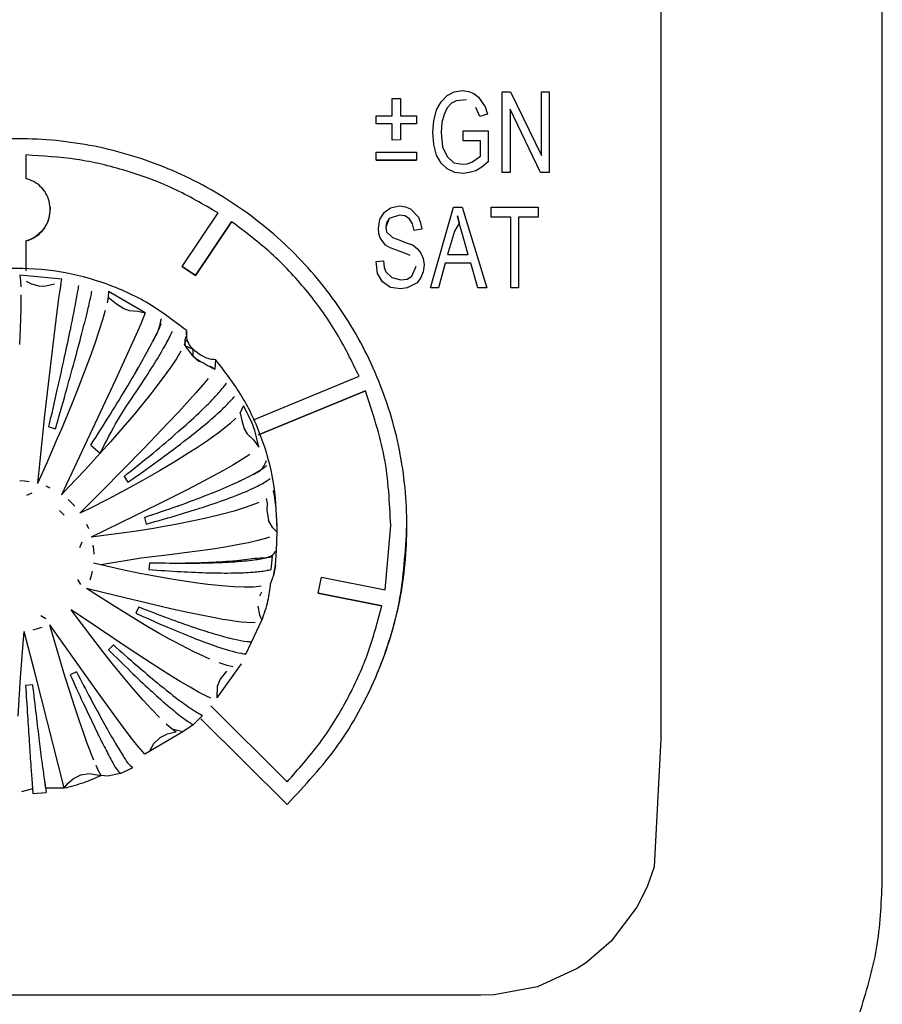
# Model space of a CAD drawing. Header units: millimetres. Extents: x -244 to 510, y -260 to 538.
# Tile 12 of 22: x 109 to 136, y -139 to -109. Entities that reach past the tile are written whole.
import ezdxf

# ---------------------------------------------------------------- set-up
doc = ezdxf.new("R2010")
doc.units = ezdxf.units.MM

msp = doc.modelspace()

# ---------------------------------------------------------------- linework, layer by layer
at = {"color": 7, "linetype": 'Continuous'}
for p, q in [((129.066, -88.765), (129.066, -131.006)), ((135.9, -135.405), (135.9, -90.652)), ((122.298, -111.335), (122.485, -111.145)), ((122.485, -111.145), (122.701, -111.034)), ((122.701, -111.034), (122.959, -110.987)), ((122.959, -110.987), (123.146, -111.018)), ((123.146, -111.018), (123.304, -111.082)), ((123.304, -111.082), (123.448, -111.193)), ((123.448, -111.193), (123.649, -111.494)), ((124.18, -113.521), (124.18, -111.034)), ((124.18, -111.034), (124.439, -111.034)), ((124.439, -111.034), (125.387, -112.998)), ((125.387, -111.034), (125.631, -111.034)), ((125.387, -112.998), (125.387, -111.034)), ((125.631, -111.034), (125.631, -113.515)), ((120.79, -111.235), (121.04, -111.235)), ((120.79, -111.772), (120.79, -111.235)), ((121.04, -111.235), (121.04, -111.772)), ((122.155, -111.589), (122.298, -111.335)), ((122.614, -111.383), (122.485, -111.525)), ((122.614, -111.383), (122.485, -111.525)), ((122.758, -111.304), (122.614, -111.383)), ((122.758, -111.304), (122.614, -111.383)), ((123.074, -111.282), (122.758, -111.304)), ((123.074, -111.282), (122.758, -111.304)), ((123.491, -111.794), (123.361, -111.509)), ((123.491, -111.794), (123.361, -111.509)), ((123.649, -111.494), (123.721, -111.715)), ((120.29, -112.021), (120.29, -111.772)), ((120.29, -111.772), (120.79, -111.772)), ((121.04, -111.772), (121.54, -111.772)), ((121.54, -111.772), (121.54, -112.021)), ((122.068, -111.921), (122.155, -111.589)), ((122.385, -111.731), (122.313, -111.979)), ((122.385, -111.731), (122.313, -111.979)), ((122.485, -111.525), (122.385, -111.731)), ((122.485, -111.525), (122.385, -111.731)), ((123.721, -111.715), (123.491, -111.794)), ((123.721, -111.715), (123.491, -111.794)), ((125.358, -113.515), (124.425, -111.568)), ((124.425, -111.568), (124.425, -113.521)), ((125.358, -113.515), (124.425, -111.568)), ((120.79, -112.021), (120.29, -112.021)), ((120.79, -112.021), (120.29, -112.021)), ((120.79, -112.518), (120.79, -112.021)), ((121.04, -112.021), (121.04, -112.513)), ((121.54, -112.021), (121.04, -112.021)), ((121.54, -112.021), (121.04, -112.021)), ((122.04, -112.28), (122.068, -111.921)), ((122.313, -111.979), (122.298, -112.28)), ((122.313, -111.979), (122.298, -112.28)), ((122.068, -112.66), (122.04, -112.28)), ((122.068, -112.66), (122.04, -112.28)), ((122.298, -112.28), (122.341, -112.729)), ((122.974, -112.238), (123.749, -112.238)), ((122.974, -112.539), (122.974, -112.238)), ((123.749, -112.238), (123.749, -113.188)), ((121.04, -112.513), (120.79, -112.518)), ((121.04, -112.513), (120.79, -112.518)), ((122.155, -112.982), (122.068, -112.66)), ((122.155, -112.982), (122.068, -112.66)), ((123.505, -112.539), (122.974, -112.539)), ((123.505, -112.539), (122.974, -112.539)), ((123.505, -113.014), (123.505, -112.539)), ((109.49, -112.979), (109.49, -113.704)), ((120.29, -112.891), (121.54, -112.891)), ((120.29, -113.14), (120.29, -112.891)), ((121.54, -112.891), (121.54, -113.14)), ((122.298, -113.236), (122.155, -112.982)), ((122.298, -113.236), (122.155, -112.982)), ((122.341, -112.729), (122.485, -113.03)), ((122.485, -113.03), (122.686, -113.22)), ((123.247, -113.204), (123.505, -113.014)), ((120.29, -113.14), (121.54, -113.14)), ((121.54, -113.14), (120.29, -113.14)), ((122.485, -113.405), (122.298, -113.236)), ((122.485, -113.405), (122.298, -113.236)), ((122.686, -113.22), (122.959, -113.267)), ((122.959, -113.267), (123.103, -113.251)), ((123.103, -113.251), (123.247, -113.204)), ((123.749, -113.188), (123.548, -113.357)), ((123.749, -113.188), (123.548, -113.357)), ((122.715, -113.515), (122.485, -113.405)), ((122.715, -113.515), (122.485, -113.405)), ((122.974, -113.547), (122.715, -113.515)), ((122.974, -113.547), (122.715, -113.515)), ((123.16, -113.521), (122.974, -113.547)), ((123.16, -113.521), (122.974, -113.547)), ((123.361, -113.468), (123.16, -113.521)), ((123.361, -113.468), (123.16, -113.521)), ((123.548, -113.357), (123.361, -113.468)), ((123.548, -113.357), (123.361, -113.468)), ((124.425, -113.521), (124.18, -113.521)), ((124.425, -113.521), (124.18, -113.521)), ((125.631, -113.515), (125.358, -113.515)), ((125.631, -113.515), (125.358, -113.515)), ((120.735, -114.61), (121.008, -114.547)), ((121.008, -114.547), (121.195, -114.578)), ((114.308, -116.422), (115.419, -114.767)), ((120.405, -114.974), (120.534, -114.753)), ((120.534, -114.753), (120.735, -114.61)), ((121.008, -114.832), (120.692, -114.937)), ((121.008, -114.832), (120.692, -114.937)), ((121.18, -114.858), (121.008, -114.832)), ((121.18, -114.858), (121.008, -114.832)), ((121.195, -114.578), (121.353, -114.642)), ((121.353, -114.642), (121.597, -114.895)), ((121.971, -117.081), (122.675, -114.594)), ((122.675, -114.594), (122.948, -114.594)), ((122.948, -114.594), (123.709, -117.075)), ((123.838, -114.895), (123.838, -114.594)), ((123.838, -114.594), (125.289, -114.594)), ((125.289, -114.594), (125.289, -114.895)), ((115.835, -115.038), (114.724, -116.693)), ((114.724, -116.693), (115.835, -115.038)), ((120.362, -115.244), (120.405, -114.974)), ((120.692, -114.937), (120.591, -115.207)), ((120.606, -115.069), (120.591, -115.207)), ((120.692, -114.937), (120.606, -115.069)), ((121.324, -114.953), (121.18, -114.858)), ((121.324, -114.953), (121.18, -114.858)), ((121.41, -115.101), (121.324, -114.953)), ((121.41, -115.101), (121.324, -114.953)), ((121.468, -115.307), (121.41, -115.101)), ((121.468, -115.307), (121.41, -115.101)), ((121.597, -114.895), (121.655, -115.069)), ((121.655, -115.069), (121.698, -115.27)), ((122.847, -115.08), (122.703, -115.333)), ((122.847, -115.08), (122.703, -115.333)), ((122.804, -114.858), (122.847, -115.08)), ((122.804, -114.858), (122.847, -115.08)), ((122.847, -115.08), (122.804, -114.858)), ((122.847, -115.08), (122.804, -114.858)), ((122.933, -115.365), (122.847, -115.08)), ((122.933, -115.365), (122.847, -115.08)), ((124.442, -114.895), (123.838, -114.895)), ((124.442, -114.895), (123.838, -114.895)), ((124.442, -117.081), (124.442, -114.895)), ((125.289, -114.895), (124.686, -114.895)), ((125.289, -114.895), (124.686, -114.895)), ((124.686, -114.895), (124.686, -117.075)), ((120.376, -115.402), (120.362, -115.244)), ((120.376, -115.402), (120.362, -115.244)), ((120.419, -115.539), (120.376, -115.402)), ((120.419, -115.539), (120.376, -115.402)), ((120.591, -115.207), (120.606, -115.354)), ((120.606, -115.354), (120.793, -115.529)), ((121.698, -115.27), (121.468, -115.307)), ((121.698, -115.27), (121.468, -115.307)), ((122.703, -115.333), (122.488, -116.051)), ((122.703, -115.333), (122.488, -116.051)), ((123.134, -116.051), (122.933, -115.365)), ((123.134, -116.051), (122.933, -115.365)), ((109.49, -115.629), (109.49, -116.551)), ((120.577, -115.761), (120.419, -115.539)), ((120.577, -115.761), (120.419, -115.539)), ((120.721, -115.845), (120.577, -115.761)), ((120.721, -115.845), (120.577, -115.761)), ((120.793, -115.529), (121.022, -115.608)), ((121.022, -115.608), (121.252, -115.703)), ((121.252, -115.703), (121.41, -115.75)), ((121.41, -115.75), (121.554, -115.861)), ((120.951, -115.925), (120.721, -115.845)), ((120.951, -115.925), (120.721, -115.845)), ((121.195, -116.014), (120.951, -115.925)), ((121.195, -116.014), (120.951, -115.925)), ((121.339, -116.078), (121.195, -116.014)), ((121.339, -116.078), (121.195, -116.014)), ((121.554, -115.861), (121.669, -116.004)), ((121.669, -116.004), (121.741, -116.178)), ((122.488, -116.051), (123.134, -116.051)), ((120.29, -116.268), (120.52, -116.241)), ((120.333, -116.632), (120.29, -116.268)), ((120.333, -116.632), (120.29, -116.268)), ((120.52, -116.241), (120.534, -116.447)), ((121.741, -116.178), (121.77, -116.368)), ((121.77, -116.368), (121.741, -116.584)), ((121.77, -116.368), (121.741, -116.584)), ((122.416, -116.315), (122.215, -117.075)), ((122.416, -116.315), (122.215, -117.075)), ((123.206, -116.32), (122.416, -116.315)), ((123.206, -116.32), (122.416, -116.315)), ((123.422, -117.075), (123.206, -116.32)), ((123.422, -117.075), (123.206, -116.32)), ((114.308, -116.422), (114.724, -116.693)), ((114.724, -116.693), (114.308, -116.422)), ((120.491, -116.891), (120.333, -116.632)), ((120.491, -116.891), (120.333, -116.632)), ((120.534, -116.447), (120.591, -116.59)), ((120.591, -116.59), (120.778, -116.764)), ((121.396, -116.716), (121.525, -116.415)), ((121.741, -116.584), (121.669, -116.759)), ((121.741, -116.584), (121.669, -116.759)), ((110.595, -116.807), (109.302, -116.692)), ((109.302, -116.692), (109.322, -116.861)), ((109.322, -116.861), (109.329, -117.046)), ((109.501, -116.874), (109.663, -116.96)), ((109.663, -116.96), (109.924, -117.023)), ((110.105, -117.021), (110.367, -116.951)), ((110.564, -116.971), (110.535, -117.153)), ((110.564, -116.971), (110.595, -116.807)), ((120.735, -117.065), (120.491, -116.891)), ((120.735, -117.065), (120.491, -116.891)), ((120.778, -116.764), (121.051, -116.827)), ((121.051, -116.827), (121.252, -116.811)), ((121.252, -116.811), (121.396, -116.716)), ((121.554, -116.922), (121.252, -117.075)), ((121.554, -116.922), (121.252, -117.075)), ((121.669, -116.759), (121.554, -116.922)), ((121.669, -116.759), (121.554, -116.922)), ((109.924, -117.023), (110.105, -117.021)), ((110.535, -117.153), (110.5, -117.393)), ((112.034, -117.193), (112.03, -117.364)), ((113.173, -117.853), (112.034, -117.193)), ((121.051, -117.107), (120.735, -117.065)), ((121.051, -117.107), (120.735, -117.065)), ((121.252, -117.075), (121.051, -117.107)), ((121.252, -117.075), (121.051, -117.107)), ((122.215, -117.075), (121.971, -117.081)), ((122.215, -117.075), (121.971, -117.081)), ((123.709, -117.075), (123.422, -117.075)), ((123.709, -117.075), (123.422, -117.075)), ((124.686, -117.075), (124.442, -117.081)), ((124.686, -117.075), (124.442, -117.081)), ((109.332, -117.29), (109.329, -117.701)), ((110.5, -117.393), (110.411, -118.063)), ((112.03, -117.364), (111.996, -117.545)), ((112.03, -117.364), (112.282, -117.568)), ((112.282, -117.568), (112.505, -117.716)), ((109.329, -117.701), (109.313, -118.332)), ((111.938, -117.779), (111.856, -118.061)), ((112.505, -117.716), (112.676, -117.776)), ((112.676, -117.776), (112.946, -117.799)), ((112.946, -117.799), (113.173, -117.853)), ((113.173, -117.853), (113.045, -118.167)), ((110.411, -118.063), (110.254, -119.347)), ((111.856, -118.061), (111.741, -118.42)), ((113.045, -118.167), (112.931, -118.43)), ((109.313, -118.332), (109.296, -118.827)), ((111.741, -118.42), (111.602, -118.823)), ((112.931, -118.43), (112.73, -118.88)), ((114.44, -118.393), (114.44, -118.55)), ((114.42, -118.697), (114.367, -118.844)), ((111.602, -118.823), (111.457, -119.226)), ((112.73, -118.88), (112.252, -119.918)), ((114.269, -119.035), (114.14, -119.251)), ((114.367, -118.844), (114.639, -118.976)), ((114.639, -118.976), (114.639, -119.185)), ((110.254, -119.347), (110.066, -121.004)), ((111.457, -119.226), (111.307, -119.629)), ((114.14, -119.251), (113.948, -119.538)), ((114.639, -119.185), (114.832, -119.359)), ((115.337, -119.288), (115.312, -119.586)), ((111.307, -119.629), (111.119, -120.115)), ((113.948, -119.538), (113.727, -119.846)), ((115.179, -119.497), (115.312, -119.586)), ((112.252, -119.918), (110.585, -123.463)), ((113.727, -119.846), (113.467, -120.188)), ((115.108, -119.873), (114.953, -120.063)), ((116.506, -121.15), (119.766, -119.807)), ((111.119, -120.115), (110.913, -120.633)), ((113.467, -120.188), (113.312, -120.386)), ((114.731, -120.32), (114.55, -120.524)), ((114.953, -120.063), (114.731, -120.32)), ((119.958, -120.262), (116.668, -121.617)), ((116.668, -121.617), (119.958, -120.262)), ((113.172, -120.561), (112.825, -120.983)), ((113.312, -120.386), (113.172, -120.561)), ((114.55, -120.524), (114.194, -120.914)), ((110.913, -120.633), (110.573, -121.46)), ((114.194, -120.914), (113.871, -121.259)), ((116.102, -120.946), (116.199, -120.724)), ((110.066, -121.004), (109.917, -122.418)), ((112.825, -120.983), (112.483, -121.386)), ((115.967, -121.097), (115.778, -121.272)), ((116.102, -120.946), (116.146, -121.169)), ((116.146, -121.169), (116.221, -121.425)), ((110.197, -121.371), (110.403, -121.426)), ((110.573, -121.46), (110.459, -121.73)), ((112.483, -121.386), (112.096, -121.83)), ((113.871, -121.259), (113.131, -122.032)), ((115.611, -121.41), (115.415, -121.56)), ((115.778, -121.272), (115.611, -121.41)), ((116.221, -121.425), (116.314, -121.58)), ((110.459, -121.73), (110.136, -122.477)), ((112.096, -121.83), (111.785, -122.178)), ((115.088, -121.795), (114.901, -121.922)), ((115.244, -121.686), (115.088, -121.795)), ((115.415, -121.56), (115.244, -121.686)), ((116.314, -121.58), (116.506, -121.77)), ((116.506, -121.77), (116.675, -122)), ((111.492, -121.934), (111.785, -122.178)), ((113.131, -122.032), (111.845, -123.343)), ((114.75, -122.023), (114.514, -122.175)), ((114.901, -121.922), (114.75, -122.023)), ((109.917, -122.418), (109.849, -123.12)), ((111.785, -122.178), (111.304, -122.704)), ((114.514, -122.175), (114.06, -122.457)), ((116.171, -122.367), (115.875, -122.546)), ((116.391, -122.223), (116.171, -122.367)), ((110.136, -122.477), (109.849, -123.12)), ((111.304, -122.704), (110.804, -123.235)), ((113.614, -122.722), (113.111, -123.01)), ((114.06, -122.457), (113.614, -122.722)), ((115.582, -122.714), (115.238, -122.904)), ((115.875, -122.546), (115.582, -122.714)), ((109.303, -123.029), (109.448, -123.038)), ((109.448, -123.038), (109.591, -123.055)), ((112.516, -122.903), (112.638, -123.077)), ((113.111, -123.01), (112.581, -123.301)), ((115.238, -122.904), (114.837, -123.118)), ((110.1, -123.191), (110.232, -123.248)), ((110.804, -123.235), (110.585, -123.463)), ((111.845, -123.343), (111.158, -124.035)), ((112.581, -123.301), (112.023, -123.597)), ((114.461, -123.315), (113.891, -123.605)), ((114.837, -123.118), (114.461, -123.315)), ((109.516, -123.475), (109.687, -123.401)), ((110.793, -123.614), (110.997, -123.818)), ((112.023, -123.597), (111.44, -123.895)), ((113.891, -123.605), (112.852, -124.118)), ((116.903, -123.584), (116.928, -123.724)), ((110.525, -123.945), (110.675, -124.094)), ((111.44, -123.895), (111.158, -124.035)), ((115.917, -123.966), (115.549, -124.067)), ((116.256, -123.86), (115.917, -123.966)), ((116.542, -123.756), (116.256, -123.86)), ((116.678, -123.699), (116.542, -123.756)), ((116.928, -123.724), (116.917, -123.938)), ((116.917, -123.938), (116.971, -124.254)), ((112.852, -124.118), (111.5, -124.768)), ((113.145, -124.163), (113.199, -124.367)), ((114.714, -124.262), (114.1, -124.384)), ((115.095, -124.178), (114.714, -124.262)), ((115.549, -124.067), (115.095, -124.178)), ((117.108, -124.483), (116.971, -124.254)), ((111.362, -124.376), (111.42, -124.509)), ((112.973, -124.574), (112.369, -124.661)), ((113.424, -124.503), (112.973, -124.574)), ((113.758, -124.446), (113.424, -124.503)), ((114.1, -124.384), (113.758, -124.446)), ((117.24, -124.614), (117.108, -124.483)), ((117.24, -124.614), (117.24, -124.439)), ((120.565, -126.4), (120.74, -124.413)), ((111.74, -124.74), (111.5, -124.768)), ((112.369, -124.661), (111.74, -124.74)), ((116.639, -124.88), (116.35, -124.946)), ((116.874, -124.816), (116.639, -124.88)), ((117.005, -124.772), (116.874, -124.816)), ((117.216, -125.181), (117.24, -124.614)), ((111.219, -124.929), (111.144, -125.099)), ((111.555, -125.015), (111.571, -125.156)), ((111.571, -125.156), (111.58, -125.301)), ((115.179, -125.149), (114.698, -125.218)), ((115.636, -125.078), (115.179, -125.149)), ((116.008, -125.013), (115.636, -125.078)), ((116.35, -124.946), (116.008, -125.013)), ((117.187, -125.64), (117.216, -125.181)), ((113.046, -125.419), (111.803, -125.628)), ((113.834, -125.329), (113.046, -125.419)), ((114.698, -125.218), (113.834, -125.329)), ((117.056, -125.775), (117.093, -125.367)), ((111.803, -125.628), (111.57, -125.573)), ((111.803, -125.628), (111.57, -125.573)), ((112.415, -125.766), (111.803, -125.628)), ((113.004, -125.889), (112.415, -125.766)), ((113.302, -125.56), (113.283, -125.771)), ((117.187, -125.64), (117.138, -125.912)), ((117.138, -125.912), (117.187, -125.64)), ((111.083, -126.081), (111.17, -126.235)), ((111.498, -125.961), (111.458, -126.101)), ((111.533, -125.823), (111.498, -125.961)), ((113.237, -125.935), (113.004, -125.889)), ((113.568, -125.997), (113.237, -125.935)), ((114.105, -126.09), (113.568, -125.997)), ((114.243, -126.112), (114.105, -126.09)), ((117.138, -125.912), (117.037, -126.2)), ((118.505, -126.499), (118.603, -126.012)), ((118.603, -126.012), (120.565, -126.4)), ((112.281, -126.585), (111.358, -126.353)), ((111.615, -126.522), (111.358, -126.353)), ((114.708, -126.181), (114.243, -126.112)), ((115.105, -126.232), (114.708, -126.181)), ((115.528, -126.276), (115.105, -126.232)), ((115.892, -126.303), (115.528, -126.276)), ((116.227, -126.316), (115.892, -126.303)), ((116.511, -126.311), (116.227, -126.316)), ((116.741, -126.29), (116.511, -126.311)), ((112.148, -126.866), (111.615, -126.522)), ((113.443, -126.866), (112.281, -126.585)), ((116.703, -126.587), (116.763, -126.456)), ((118.505, -126.499), (120.467, -126.887)), ((120.467, -126.887), (118.505, -126.499)), ((112.663, -127.185), (112.148, -126.866)), ((112.97, -126.926), (112.879, -127.118)), ((114.004, -126.994), (113.443, -126.866)), ((114.486, -127.1), (114.004, -126.994)), ((116.641, -126.907), (116.69, -127.17)), ((110.106, -127.29), (109.951, -127.203)), ((111.725, -127.582), (110.891, -127.014)), ((111.072, -127.26), (110.891, -127.014)), ((111.489, -127.816), (111.072, -127.26)), ((113.098, -127.447), (112.663, -127.185)), ((114.947, -127.195), (114.486, -127.1)), ((115.263, -127.256), (114.947, -127.195)), ((115.563, -127.309), (115.263, -127.256)), ((115.731, -127.336), (115.563, -127.309)), ((116.69, -127.17), (116.769, -127.337)), ((109.841, -127.603), (109.701, -127.639)), ((109.98, -127.565), (109.841, -127.603)), ((110.307, -127.769), (110.225, -127.477)), ((111.745, -129.613), (110.225, -127.477)), ((112.645, -128.2), (111.725, -127.582)), ((113.249, -127.536), (113.098, -127.447)), ((113.623, -127.751), (113.249, -127.536)), ((115.916, -127.364), (115.731, -127.336)), ((116.126, -127.391), (115.916, -127.364)), ((116.307, -127.409), (116.126, -127.391)), ((116.559, -127.417), (116.307, -127.409)), ((116.45, -128.009), (116.769, -127.337)), ((109.328, -129.104), (109.42, -127.918)), ((109.42, -127.918), (109.44, -127.684)), ((109.801, -129.064), (109.44, -127.684)), ((110.482, -128.368), (110.307, -127.769)), ((111.896, -128.343), (111.489, -127.816)), ((113.922, -127.917), (113.623, -127.751)), ((114.064, -127.994), (113.922, -127.917)), ((112.188, -128.097), (112.037, -128.247)), ((113.381, -128.682), (112.645, -128.2)), ((114.47, -128.207), (114.064, -127.994)), ((114.694, -128.318), (114.47, -128.207)), ((116.276, -128.38), (116.45, -128.009)), ((110.691, -129.064), (110.482, -128.368)), ((112.162, -128.679), (111.896, -128.343)), ((114.838, -128.388), (114.694, -128.318)), ((115.166, -128.536), (114.838, -128.388)), ((112.497, -129.091), (112.162, -128.679)), ((113.901, -129.013), (113.381, -128.682)), ((115.39, -129.736), (116.137, -128.68)), ((115.7, -128.731), (115.449, -128.649)), ((115.875, -128.77), (115.7, -128.731)), ((109.248, -130.294), (109.328, -129.104)), ((110.672, -132.513), (109.801, -129.064)), ((110.85, -129.57), (110.691, -129.064)), ((111.05, -128.932), (110.856, -129.021)), ((112.813, -129.467), (112.497, -129.091)), ((114.064, -129.114), (113.901, -129.013)), ((114.246, -129.225), (114.064, -129.114)), ((115.476, -129.166), (115.683, -128.911)), ((109.693, -129.329), (109.481, -129.347)), ((114.551, -129.406), (114.246, -129.225)), ((114.811, -129.552), (114.551, -129.406)), ((115.39, -129.736), (115.396, -129.372)), ((115.396, -129.372), (115.476, -129.166)), ((110.984, -129.986), (110.85, -129.57)), ((112.292, -130.365), (111.745, -129.613)), ((113.104, -129.802), (112.813, -129.467)), ((115.038, -129.669), (114.811, -129.552)), ((115.192, -129.737), (115.038, -129.669)), ((111.13, -130.425), (110.984, -129.986)), ((113.37, -130.094), (113.104, -129.802)), ((115.19, -129.979), (117.546, -132.322)), ((113.608, -130.341), (113.37, -130.094)), ((114.646, -130.562), (114.938, -130.273)), ((111.273, -130.836), (111.13, -130.425)), ((112.525, -130.679), (112.292, -130.365)), ((113.998, -130.699), (113.814, -130.54)), ((114.646, -130.562), (114.334, -130.782)), ((114.882, -130.376), (117.546, -133.02)), ((117.546, -133.02), (114.882, -130.376)), ((111.372, -131.112), (111.273, -130.836)), ((112.778, -131.012), (112.525, -130.679)), ((114.334, -130.782), (113.154, -131.467)), ((113.851, -130.854), (113.617, -130.969)), ((114.129, -130.791), (113.851, -130.854)), ((114.334, -130.782), (113.998, -130.699)), ((114.129, -130.791), (113.998, -130.699)), ((111.468, -131.367), (111.372, -131.112)), ((112.904, -131.172), (112.778, -131.012)), ((113.154, -131.467), (112.904, -131.172)), ((113.428, -131.148), (113.304, -131.376)), ((113.617, -130.969), (113.428, -131.148)), ((129.066, -131.006), (128.861, -134.946)), ((111.522, -131.507), (111.468, -131.367)), ((111.583, -131.657), (111.522, -131.507)), ((111.717, -131.958), (111.654, -131.823)), ((110.954, -132.217), (111.185, -132.109)), ((111.185, -132.109), (111.438, -132.071)), ((111.438, -132.071), (111.81, -132.124)), ((111.81, -132.124), (111.717, -131.958)), ((112.016, -132.145), (111.81, -132.124)), ((112.4, -132.063), (112.016, -132.145)), ((112.4, -132.063), (112.778, -131.888)), ((110.672, -132.513), (110.8, -132.355)), ((110.8, -132.355), (110.954, -132.217)), ((109.693, -132.541), (109.359, -132.635)), ((109.706, -132.688), (110.117, -132.653)), ((110.092, -132.507), (110.672, -132.513)), ((128.861, -134.946), (128.645, -135.564)), ((128.645, -135.564), (128.332, -136.192)), ((128.332, -136.192), (127.536, -137.244)), ((127.536, -137.244), (126.774, -137.897)), ((126.774, -137.897), (126.488, -138.087)), ((126.488, -138.087), (125.263, -138.65)), ((125.263, -138.65), (123.929, -138.898)), ((123.517, -138.907), (102.9, -138.907)), ((123.929, -138.898), (123.517, -138.907))]:
    msp.add_line(p, q, dxfattribs=at)
for points, knots in [([(117.546, -133.02), (118.096, -132.432), (119.194, -131.255), (120.334, -129.139), (121.066, -126.897), (121.313, -124.561), (121.115, -122.212), (120.446, -119.931), (119.34, -117.825), (117.839, -115.977), (116.002, -114.459), (113.9, -113.33), (111.616, -112.635), (109.24, -112.4), (106.863, -112.635), (104.58, -113.33), (102.478, -114.459), (100.641, -115.977), (99.139, -117.825), (98.033, -119.931), (97.365, -122.212), (97.167, -124.561), (97.413, -126.897), (98.146, -129.139), (99.285, -131.255), (100.384, -132.432), (100.933, -133.02)], [0, 0, 0, 0, 2.406946, 4.811413, 7.139824, 9.446664, 11.806903, 14.168065, 16.531002, 18.896288, 21.264132, 23.634347, 26.00638, 28.379398, 30.752417, 33.12445, 35.494665, 37.862509, 40.227795, 42.590732, 44.951894, 47.312133, 49.618973, 51.947384, 54.351851, 56.758797, 56.758797, 56.758797, 56.758797]), ([(115.419, -114.767), (114.967, -114.505), (114.063, -113.98), (112.587, -113.439), (111.057, -113.073), (110.012, -113.01), (109.49, -112.979)], [0, 0, 0, 0, 1.565327, 3.131538, 4.698396, 6.265616, 6.265616, 6.265616, 6.265616]), ([(115.419, -114.767), (114.967, -114.505), (114.063, -113.98), (112.587, -113.439), (111.057, -113.073), (110.012, -113.01), (109.49, -112.979)], [0, 0, 0, 0, 1.565327, 3.131538, 4.698396, 6.265616, 6.265616, 6.265616, 6.265616]), ([(109.49, -115.629), (109.573, -115.601), (109.74, -115.545), (109.951, -115.381), (110.114, -115.173), (110.216, -114.929), (110.251, -114.667), (110.216, -114.404), (110.114, -114.16), (109.951, -113.952), (109.74, -113.788), (109.573, -113.732), (109.49, -113.704)], [0, 0, 0, 0, 0.262658, 0.524995, 0.786956, 1.048591, 1.310036, 1.571482, 1.833117, 2.095078, 2.357415, 2.620073, 2.620073, 2.620073, 2.620073]), ([(109.49, -115.629), (109.55, -115.614), (109.693, -115.577), (109.859, -115.412), (110.049, -115.283), (110.155, -115.075), (110.233, -114.849), (110.245, -114.669), (110.251, -114.577)], [0, 0, 0, 0, 0.185051, 0.436264, 0.685977, 0.86012, 1.124127, 1.398969, 1.398969, 1.398969, 1.398969]), ([(119.766, -119.807), (119.537, -119.338), (119.079, -118.4), (118.153, -117.132), (117.085, -115.983), (116.252, -115.353), (115.835, -115.038)], [0, 0, 0, 0, 1.564604, 3.126735, 4.68948, 6.253389, 6.253389, 6.253389, 6.253389]), ([(119.766, -119.807), (119.537, -119.338), (119.079, -118.4), (118.153, -117.132), (117.085, -115.983), (116.252, -115.353), (115.835, -115.038)], [0, 0, 0, 0, 1.564604, 3.126735, 4.68948, 6.253389, 6.253389, 6.253389, 6.253389]), ([(114.44, -118.393), (114.037, -118.087), (113.231, -117.474), (111.829, -116.864), (110.347, -116.51), (108.823, -116.446), (107.314, -116.667), (105.874, -117.169), (104.555, -117.931), (103.404, -118.927), (102.462, -120.122), (101.769, -121.472), (101.323, -122.928), (101.268, -123.935), (101.24, -124.439)], [0, 0, 0, 0, 1.513931, 3.029209, 4.545441, 6.062099, 7.578596, 9.094365, 10.608945, 12.122042, 13.633572, 15.143677, 16.6527, 18.16114, 18.16114, 18.16114, 18.16114]), ([(110.197, -121.371), (110.284, -120.989), (110.45, -120.267), (110.675, -119.253), (110.859, -118.393), (110.996, -117.719), (111.077, -117.277), (111.112, -117.064), (111.121, -117.006)], [0, 0, 0, 0, 1.174121, 2.224356, 3.114481, 3.813843, 4.287274, 4.462182, 4.462182, 4.462182, 4.462182]), ([(110.197, -121.371), (110.284, -120.989), (110.45, -120.267), (110.675, -119.253), (110.859, -118.393), (110.996, -117.719), (111.077, -117.277), (111.112, -117.064), (111.121, -117.006)], [0, 0, 0, 0, 1.174121, 2.224356, 3.114481, 3.813843, 4.287274, 4.462182, 4.462182, 4.462182, 4.462182]), ([(110.403, -121.426), (110.507, -121.062), (110.706, -120.367), (110.978, -119.388), (111.202, -118.548), (111.37, -117.887), (111.47, -117.452), (111.514, -117.242), (111.525, -117.186)], [0, 0, 0, 0, 1.13658, 2.167291, 3.048823, 3.744197, 4.214103, 4.387063, 4.387063, 4.387063, 4.387063]), ([(111.492, -121.934), (111.695, -121.615), (112.08, -121.009), (112.604, -120.148), (113.043, -119.407), (113.361, -118.811), (113.6, -118.378), (113.648, -118.121), (113.667, -118.021)], [0, 0, 0, 0, 1.131424, 2.154373, 3.026077, 3.710318, 4.188142, 4.491994, 4.491994, 4.491994, 4.491994]), ([(111.492, -121.934), (111.695, -121.615), (112.079, -121.009), (112.605, -120.148), (113.04, -119.407), (113.365, -118.818), (113.56, -118.427), (113.644, -118.235), (113.667, -118.184)], [0, 0, 0, 0, 1.131424, 2.154373, 3.026077, 3.710318, 4.169827, 4.338248, 4.338248, 4.338248, 4.338248]), ([(111.785, -122.178), (111.959, -121.829), (112.285, -121.174), (112.865, -120.332), (113.334, -119.613), (113.684, -119.042), (113.894, -118.661), (113.985, -118.473), (114.01, -118.423)], [0, 0, 0, 0, 1.167442, 2.193051, 3.06236, 3.743889, 4.200859, 4.36817, 4.36817, 4.36817, 4.36817]), ([(114.44, -118.393), (114.436, -118.47), (114.427, -118.624), (114.511, -118.829), (114.655, -118.992), (114.85, -119.125), (115.073, -119.265), (115.256, -119.281), (115.337, -119.288)], [0, 0, 0, 0, 0.228045, 0.459578, 0.642972, 0.870401, 1.170565, 1.413057, 1.413057, 1.413057, 1.413057]), ([(114.44, -118.55), (114.406, -118.646), (114.346, -118.815), (114.506, -119.018), (114.64, -119.191), (114.85, -119.337), (115.078, -119.462), (115.239, -119.548), (115.312, -119.586)], [0, 0, 0, 0, 0.282495, 0.498358, 0.717465, 0.949878, 1.252642, 1.499237, 1.499237, 1.499237, 1.499237]), ([(117.24, -124.439), (117.216, -123.972), (117.169, -123.038), (116.783, -121.683), (116.194, -120.401), (115.623, -119.659), (115.337, -119.288)], [0, 0, 0, 0, 1.398826, 2.798119, 4.198287, 5.599631, 5.599631, 5.599631, 5.599631]), ([(112.516, -122.903), (112.815, -122.662), (113.38, -122.208), (114.15, -121.555), (114.78, -120.99), (115.246, -120.534), (115.527, -120.22), (115.647, -120.06), (115.679, -120.018)], [0, 0, 0, 0, 1.152116, 2.173293, 3.028938, 3.69068, 4.129721, 4.289768, 4.289768, 4.289768, 4.289768]), ([(112.516, -122.903), (112.815, -122.662), (113.38, -122.208), (114.15, -121.555), (114.78, -120.99), (115.246, -120.534), (115.527, -120.22), (115.647, -120.06), (115.679, -120.018)], [0, 0, 0, 0, 1.152116, 2.173293, 3.028938, 3.69068, 4.129721, 4.289768, 4.289768, 4.289768, 4.289768]), ([(120.74, -124.413), (120.706, -123.704), (120.639, -122.283), (120.185, -120.936), (119.958, -120.262)], [0, 0, 0, 0, 2.119038, 4.242604, 4.242604, 4.242604, 4.242604]), ([(120.74, -124.413), (120.706, -123.704), (120.639, -122.283), (120.185, -120.936), (119.958, -120.262)], [0, 0, 0, 0, 2.119038, 4.242604, 4.242604, 4.242604, 4.242604]), ([(112.638, -123.077), (112.943, -122.862), (113.52, -122.453), (114.314, -121.859), (114.97, -121.339), (115.46, -120.915), (115.756, -120.621), (115.884, -120.471), (115.919, -120.431)], [0, 0, 0, 0, 1.119055, 2.123723, 2.972405, 3.63055, 4.065538, 4.223198, 4.223198, 4.223198, 4.223198]), ([(116.675, -122), (116.624, -121.766), (116.525, -121.318), (116.304, -120.916), (116.199, -120.724)], [0, 0, 0, 0, 0.714024, 1.368606, 1.368606, 1.368606, 1.368606]), ([(113.145, -124.163), (113.494, -124.045), (114.156, -123.822), (115.064, -123.479), (115.826, -123.174), (116.372, -122.894), (116.793, -122.698), (116.881, -122.483), (116.914, -122.402)], [0, 0, 0, 0, 1.106318, 2.09256, 2.918176, 3.550103, 3.971063, 4.228374, 4.228374, 4.228374, 4.228374]), ([(113.145, -124.163), (113.494, -124.045), (114.155, -123.821), (115.066, -123.481), (115.82, -123.171), (116.383, -122.904), (116.726, -122.704), (116.875, -122.593), (116.914, -122.564)], [0, 0, 0, 0, 1.106318, 2.09256, 2.918176, 3.550103, 3.960195, 4.106825, 4.106825, 4.106825, 4.106825]), ([(113.199, -124.367), (113.554, -124.268), (114.223, -124.079), (115.147, -123.787), (115.911, -123.516), (116.482, -123.279), (116.831, -123.097), (116.982, -122.994), (117.022, -122.967)], [0, 0, 0, 0, 1.103803, 2.086447, 2.907571, 3.534378, 3.939572, 4.084017, 4.084017, 4.084017, 4.084017]), ([(117.24, -124.614), (117.234, -124.398), (117.224, -123.967), (117.16, -123.541), (117.129, -123.328)], [0, 0, 0, 0, 0.646017, 1.292083, 1.292083, 1.292083, 1.292083]), ([(117.546, -133.02), (118.096, -132.432), (119.195, -131.255), (120.343, -129.118), (121.099, -126.815), (121.193, -125.21), (121.24, -124.408)], [0, 0, 0, 0, 2.406946, 4.811413, 7.213965, 9.615475, 9.615475, 9.615475, 9.615475]), ([(113.302, -125.56), (113.634, -125.567), (114.284, -125.581), (115.206, -125.547), (116.021, -125.499), (116.603, -125.405), (117.051, -125.41), (117.17, -125.246), (117.216, -125.181)], [0, 0, 0, 0, 0.995647, 1.947518, 2.775903, 3.419048, 3.770952, 4.000281, 4.000281, 4.000281, 4.000281]), ([(113.302, -125.56), (113.631, -125.566), (114.255, -125.579), (115.131, -125.569), (115.879, -125.538), (116.468, -125.486), (116.856, -125.424), (117.042, -125.379), (117.093, -125.367)], [0, 0, 0, 0, 0.986332, 1.872331, 2.628429, 3.229999, 3.646703, 3.804208, 3.804208, 3.804208, 3.804208]), ([(113.283, -125.771), (113.61, -125.794), (114.231, -125.839), (115.103, -125.875), (115.847, -125.883), (116.434, -125.862), (116.82, -125.819), (117.006, -125.785), (117.056, -125.775)], [0, 0, 0, 0, 0.983844, 1.866402, 2.618224, 3.214841, 3.626605, 3.781803, 3.781803, 3.781803, 3.781803]), ([(116.769, -127.337), (116.839, -127.138), (116.969, -126.768), (117.016, -126.379), (117.037, -126.2)], [0, 0, 0, 0, 0.630705, 1.171582, 1.171582, 1.171582, 1.171582]), ([(112.97, -126.926), (113.271, -127.043), (113.841, -127.264), (114.645, -127.549), (115.33, -127.77), (115.871, -127.916), (116.229, -127.985), (116.403, -128.004), (116.45, -128.009)], [0, 0, 0, 0, 0.969407, 1.832278, 2.559771, 3.128179, 3.511605, 3.653462, 3.653462, 3.653462, 3.653462]), ([(112.97, -126.926), (113.271, -127.043), (113.841, -127.264), (114.645, -127.549), (115.33, -127.77), (115.871, -127.916), (116.229, -127.985), (116.403, -128.004), (116.45, -128.009)], [0, 0, 0, 0, 0.969407, 1.832278, 2.559771, 3.128179, 3.511605, 3.653462, 3.653462, 3.653462, 3.653462]), ([(117.546, -132.322), (117.893, -131.933), (118.587, -131.154), (119.409, -129.819), (120.068, -128.398), (120.334, -127.391), (120.467, -126.887)], [0, 0, 0, 0, 1.562234, 3.123358, 4.68351, 6.2429, 6.2429, 6.2429, 6.2429]), ([(112.879, -127.118), (113.173, -127.251), (113.728, -127.501), (114.513, -127.827), (115.182, -128.083), (115.709, -128.257), (116.059, -128.345), (116.23, -128.372), (116.276, -128.38)], [0, 0, 0, 0, 0.966922, 1.826415, 2.549727, 3.113256, 3.491723, 3.63122, 3.63122, 3.63122, 3.63122]), ([(112.188, -128.097), (112.425, -128.308), (112.873, -128.706), (113.508, -129.244), (114.048, -129.678), (114.475, -129.994), (114.76, -130.178), (114.901, -130.253), (114.938, -130.273)], [0, 0, 0, 0, 0.953649, 1.795267, 2.496511, 3.034213, 3.386153, 3.512889, 3.512889, 3.512889, 3.512889]), ([(112.188, -128.097), (112.425, -128.308), (112.873, -128.706), (113.508, -129.244), (114.048, -129.678), (114.475, -129.994), (114.76, -130.178), (114.901, -130.253), (114.938, -130.273)], [0, 0, 0, 0, 0.953649, 1.795267, 2.496511, 3.034213, 3.386153, 3.512889, 3.512889, 3.512889, 3.512889]), ([(112.037, -128.247), (112.262, -128.47), (112.686, -128.89), (113.289, -129.46), (113.801, -129.922), (114.206, -130.259), (114.477, -130.457), (114.611, -130.54), (114.646, -130.562)], [0, 0, 0, 0, 0.951528, 1.790315, 2.488072, 3.021682, 3.369371, 3.494038, 3.494038, 3.494038, 3.494038]), ([(110.856, -129.021), (110.986, -129.306), (111.23, -129.841), (111.58, -130.577), (111.873, -131.182), (112.104, -131.609), (112.252, -131.9), (112.356, -132.015), (112.4, -132.063)], [0, 0, 0, 0, 0.940352, 1.764196, 2.443474, 2.955211, 3.224128, 3.417692, 3.417692, 3.417692, 3.417692]), ([(111.05, -128.932), (111.195, -129.21), (111.469, -129.732), (111.859, -130.448), (112.188, -131.037), (112.446, -131.451), (112.614, -131.736), (112.729, -131.843), (112.778, -131.888)], [0, 0, 0, 0, 0.941673, 1.767275, 2.448728, 2.963048, 3.234187, 3.432721, 3.432721, 3.432721, 3.432721]), ([(111.05, -128.932), (111.195, -129.21), (111.469, -129.732), (111.859, -130.448), (112.188, -131.037), (112.446, -131.451), (112.614, -131.736), (112.729, -131.843), (112.778, -131.888)], [0, 0, 0, 0, 0.941673, 1.767275, 2.448728, 2.963048, 3.234187, 3.432721, 3.432721, 3.432721, 3.432721]), ([(109.481, -129.347), (109.501, -129.658), (109.537, -130.241), (109.589, -131.047), (109.633, -131.71), (109.668, -132.204), (109.691, -132.512), (109.703, -132.652), (109.706, -132.688)], [0, 0, 0, 0, 0.935519, 1.752899, 2.424155, 2.926308, 3.240647, 3.34872, 3.34872, 3.34872, 3.34872]), ([(109.693, -129.329), (109.73, -129.638), (109.798, -130.219), (109.896, -131.021), (109.979, -131.68), (110.041, -132.148), (110.078, -132.405), (110.091, -132.496), (110.092, -132.507)], [0, 0, 0, 0, 0.93576, 1.753482, 2.425179, 2.927874, 3.168873, 3.203301, 3.203301, 3.203301, 3.203301]), ([(109.693, -129.329), (109.73, -129.638), (109.798, -130.219), (109.896, -131.021), (109.979, -131.68), (110.044, -132.172), (110.089, -132.478), (110.111, -132.617), (110.117, -132.653)], [0, 0, 0, 0, 0.93576, 1.753482, 2.425179, 2.927874, 3.24281, 3.351189, 3.351189, 3.351189, 3.351189]), ([(110.672, -132.513), (110.878, -132.461), (111.268, -132.362), (111.636, -132.2), (111.81, -132.124)], [0, 0, 0, 0, 0.637081, 1.20481, 1.20481, 1.20481, 1.20481]), ([(135.201, -139.47), (135.404, -138.807), (135.811, -137.482), (135.87, -136.098), (135.9, -135.405)], [0, 0, 0, 0, 2.069758, 4.138877, 4.138877, 4.138877, 4.138877])]:
    msp.add_open_spline(points, degree=3, knots=knots, dxfattribs=at)

doc.saveas('drawing.dxf')
